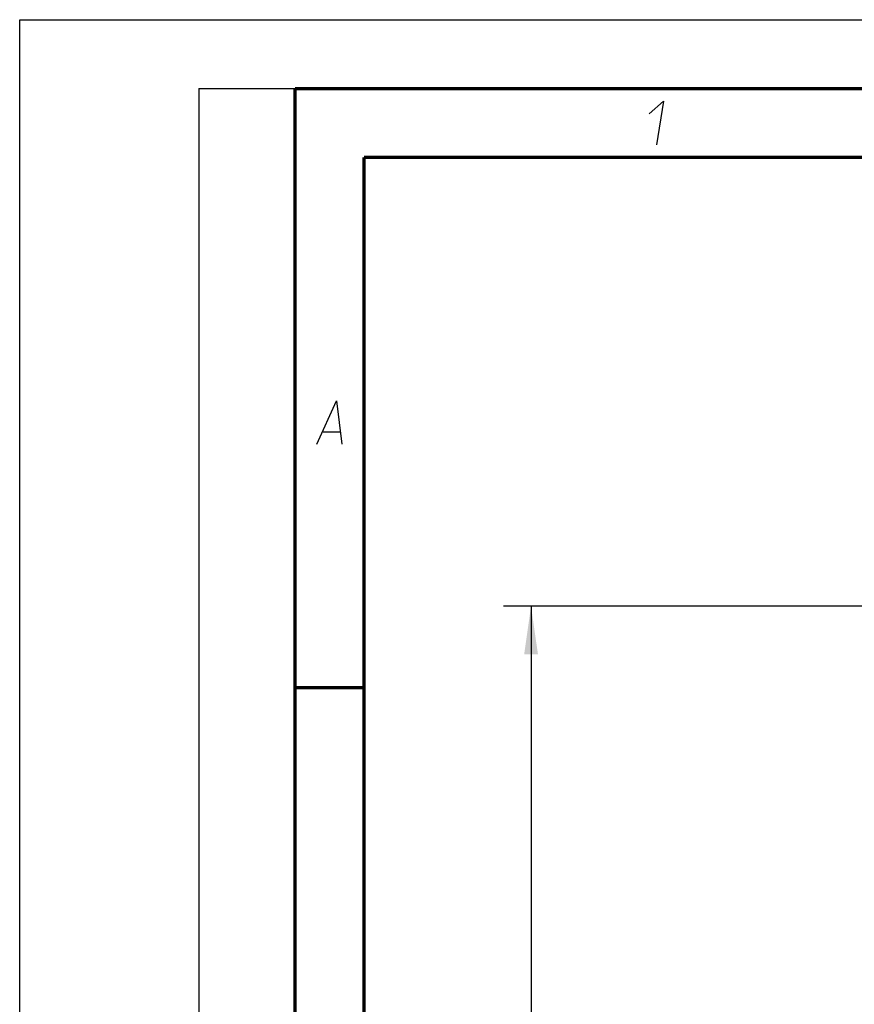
# Model space of a CAD drawing. Header units: millimetres. Extents: x 0 to 420, y 0 to 297.
# Tile 63 of 150: x 0 to 61, y 226 to 297. Entities that reach past the tile are written whole.
import ezdxf

# ---------------------------------------------------------------- set-up
doc = ezdxf.new("R2010")
doc.units = ezdxf.units.MM
doc.header["$LTSCALE"] = 23.1
doc.layers.get('0').update_dxf_attribs({"linetype": 'CONTINUOUS'})
doc.layers.add('DIM_PILOTEES', color=7, linetype='CONTINUOUS')
doc.styles.get("Standard").update_dxf_attribs({"font": 'txt', "width": 0.7})
doc.dimstyles.new('DIMSTYLE_2', dxfattribs={"dimtxt": 2.5, "dimasz": 3.5, "dimexe": 2, "dimexo": 0, "dimtad": 1, "dimdec": 0, "dimlfac": 5, "dimdsep": 46, "dimtxsty": 'Standard', "dimblk": '_FILLED', "dimblk1": '_FILLED', "dimblk2": '_FILLED', "dimcen": 0, "dimazin": 2, "dimtp": 0.8, "dimtm": 0.8, "dimtfac": 1, "dimtdec": 0, "dimtofl": 0, "dimtmove": 0, "dimatfit": 3, "dimldrblk": '_FILLED', "dimfxl": 0, "dimtolj": 1, "dimarcsym": 0})

# ---------------------------------------------------------------- blocks, each defined once
blk = doc.blocks.new('_FILLED')
at = {"color": 0, "linetype": 'ByBlock'}
blk.add_solid([(0, 0), (-1, 0.143), (-1, -0.143)], dxfattribs=at)
blk = doc.blocks.new('*D3')
at = {"layer": 'DIM_PILOTEES', "color": 2, "linetype": 'Continuous'}
for p, q in [((104.057, 254.425), (35.133, 254.425)), ((37.133, 254.425), (37.133, 190.329)), ((37.133, 126.233), (37.133, 190.329)), ((79.211, 126.233), (35.133, 126.233))]:
    blk.add_line(p, q, dxfattribs=at)
at = {"layer": 'DIM_PILOTEES', "color": 2, "linetype": 'Continuous', "xscale": 3.5, "yscale": 3.5, "zscale": 3.5}
for p, rotation in [((37.133, 254.425), 90), ((37.133, 126.233), 270)]:
    blk.add_blockref('_FILLED', p, dxfattribs=dict(at, rotation=rotation))
at = {"layer": 'DIM_PILOTEES', "color": 2, "linetype": 'Continuous', "insert": (34.008, 190.329), "char_height": 2.5, "width": 8.03571, "attachment_point": 2, "rotation": 90, "line_spacing_factor": 0.9}
blk.add_mtext('{\\ftxt;\\W0.0001;\\H0.0001;\\~}{\\ftxt;\\W2.1428571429;\\H2.5; }{\\ftxt;\\W0.0001;\\H0.0001;\\~}', dxfattribs=at)

msp = doc.modelspace()

# ---------------------------------------------------------------- linework, layer by layer
at = {"color": 7, "linetype": 'Continuous'}
for p, q in [((0, 0), (0, 297)), ((0, 297), (420, 297)), ((25, 286.9999), (410, 286.9999))]:
    msp.add_line(p, q, dxfattribs=at)
at = {"color": 2, "linetype": 'Continuous'}
for p, q in [((13, 292), (20, 292)), ((13, 292), (13, 5)), ((20, 292), (20, 5)), ((22.0363, 267.075), (23.2363, 267.075))]:
    msp.add_line(p, q, dxfattribs=at)
at = {"color": 7, "linetype": 'Continuous', "const_width": 0.25}
for points in [[(20, 292), (20, 5)], [(415, 292), (20, 292)], [(25, 10), (25, 287)], [(25, 287), (410, 287)], [(20.0002, 248.5), (25.0002, 248.5)]]:
    msp.add_lwpolyline(points, dxfattribs=at)
at = {"color": 2, "linetype": 'Continuous'}
for points in [[(45.7067, 290.175), (46.7537, 291.075), (46.2394, 287.925)], [(21.5894, 266.175), (23.0037, 269.325), (23.3894, 266.175)]]:
    msp.add_lwpolyline(points, dxfattribs=at)

# ---------------------------------------------------------------- dimensions: what is measured, and where the dimension line sits
at = {"layer": 'DIM_PILOTEES', "color": 2, "linetype": 'Continuous'}
dim = msp.add_linear_dim(base=(37.1334, 254.4252), p1=(79.2109, 126.2333), p2=(104.0571, 254.4252), angle=90, text='{\\ftxt;\\W0.0001;\\H0.0001;\\~}{\\ftxt;\\W2.1428571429;\\H2.5; }{\\ftxt;\\W0.0001;\\H0.0001;\\~}', dimstyle='DIMSTYLE_2', dxfattribs=at)
dim.commit()
dim.dimension.update_dxf_attribs({"geometry": '*D3', "text_midpoint": (37.1334, 189.9721), "dimtype": 160})

doc.saveas('drawing.dxf')
